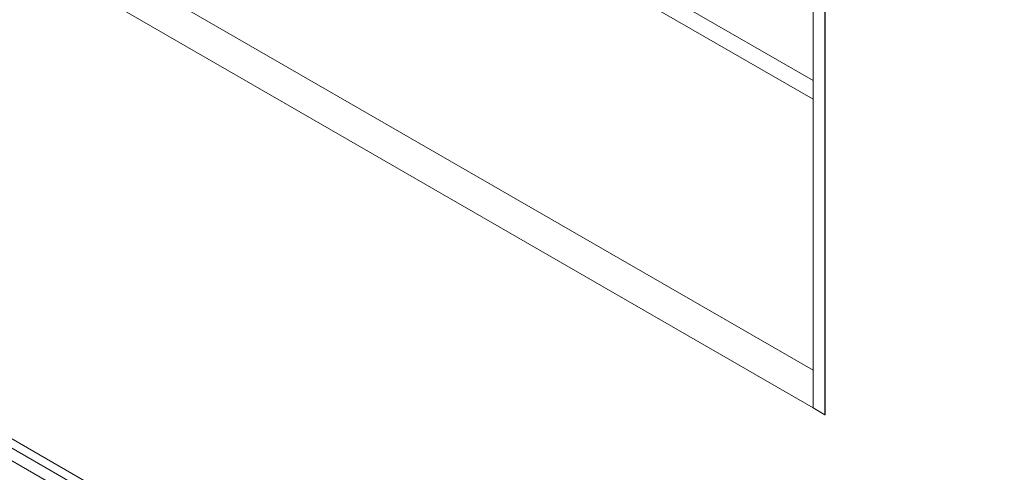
# Model space of a CAD drawing. Header units: millimetres. Extents: x 0 to 1118, y 0 to 864.
# Tile 6 of 256: x 231 to 254, y 163 to 174. Entities that reach past the tile are written whole.
import ezdxf

# ---------------------------------------------------------------- set-up
doc = ezdxf.new("R2010")
doc.units = ezdxf.units.MM

msp = doc.modelspace()

# ---------------------------------------------------------------- linework, layer by layer
at = {"color": 7, "linetype": 'Continuous', "lineweight": 15}
for p, q in [((249.46, 204.016), (249.46, 164.332)), ((249.743, 203.853), (249.743, 164.169)), ((249.745, 203.854), (249.745, 164.17)), ((312.491, 116.24), (179.684, 192.908)), ((179.818, 192.611), (312.625, 115.943)), ((180.194, 192.093), (312.193, 115.892)), ((249.46, 164.332), (249.743, 164.169)), ((249.743, 164.169), (249.745, 164.17))]:
    msp.add_line(p, q, dxfattribs=at)
at = {"color": 9, "linetype": 'Continuous', "lineweight": 15}
for p, q in [((249.46, 172.107), (201.623, 199.723)), ((249.46, 171.661), (201.482, 199.358)), ((249.46, 165.227), (197.949, 194.963)), ((249.46, 164.334), (197.666, 194.234))]:
    msp.add_line(p, q, dxfattribs=at)

doc.saveas('drawing.dxf')
